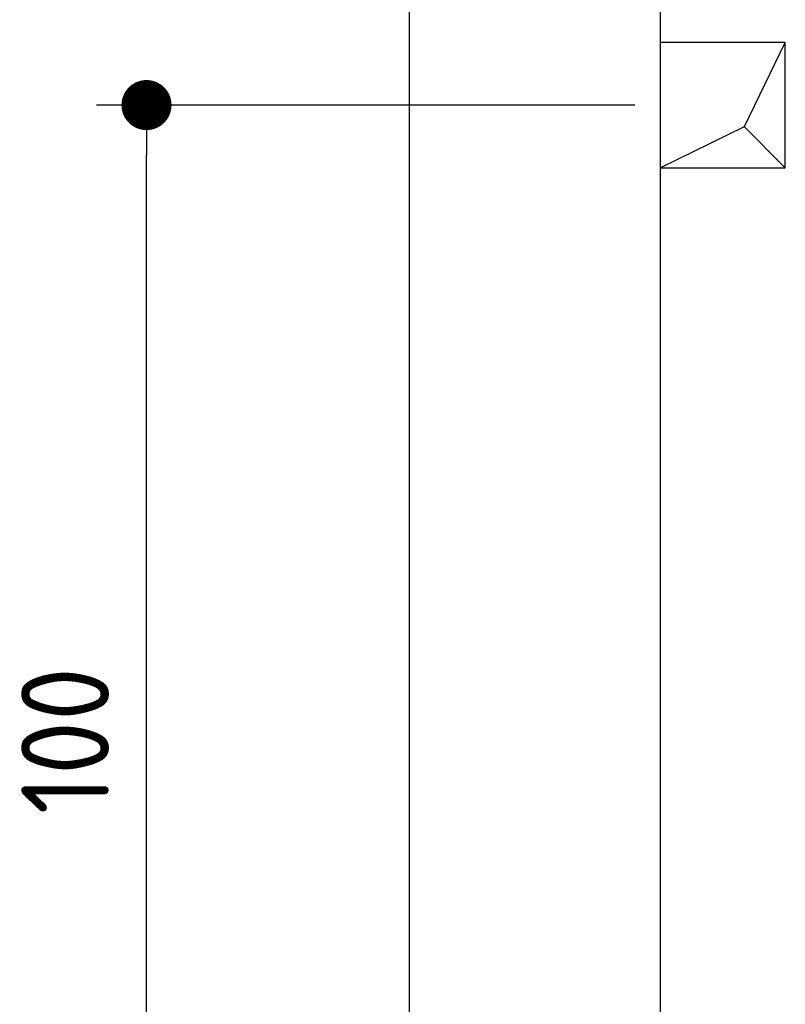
# Model space of a CAD drawing. Extents: x 562 to 7231, y 5767 to 12226.
# Tile 3 of 83: x 562 to 1173, y 8398 to 9184. Entities that reach past the tile are written whole.
import ezdxf

# ---------------------------------------------------------------- set-up
doc = ezdxf.new("R2010")
doc.units = 0
doc.layers.get('0').update_dxf_attribs({"linetype": 'CONTINUOUS'})
doc.layers.add('4', color=3, linetype='CONTINUOUS')
doc.layers.add('BREAKTHROUGH', color=1, linetype='CONTINUOUS')
doc.styles.get("Standard").update_dxf_attribs({"font": 'ISOCP.SHX'})
doc.dimstyles.get("Standard").update_dxf_attribs({"dimtxt": 50, "dimasz": 100, "dimexe": 0.18, "dimexo": 0.0625, "dimgap": 15, "dimtad": 1, "dimlfac": 0.1, "dimzin": 0, "dimcen": 0.09, "dimazin": 3, "dimtfac": 1, "dimtofl": 0, "dimtmove": 0, "dimatfit": 3})

# ---------------------------------------------------------------- blocks, each defined once
blk = doc.blocks.new('PUNKT')
at = {"layer": '4', "color": 0, "linetype": 'BYBLOCK'}
blk.add_line((-0.5, 0), (-1, 0), dxfattribs=at)
at = {"layer": '4', "color": 0, "linetype": 'BYBLOCK', "const_width": 0.5}
blk.add_lwpolyline([(-0.25, 0, 1), (0.25, 0, 1)], format="xyb", close=True, dxfattribs=at)
blk = doc.blocks.new('*U21')
at = {"layer": '4', "color": 2}
blk.add_text('100', height=70, rotation=90, dxfattribs=at).set_placement((632.77, 8549.37))
blk = doc.blocks.new('*D7')
at = {"layer": '4'}
for p, q in [((1052.77, 9115.9), (622.77, 9115.9)), ((662.77, 8155.9), (662.77, 9075.9)), ((852.77, 8115.9), (622.77, 8115.9))]:
    blk.add_line(p, q, dxfattribs=at)
blk.add_blockref('*U21', (0, 0))
at = {"layer": '4', "xscale": 40, "yscale": 40, "zscale": 40}
for p, rotation in [((662.77, 9115.9), 90), ((662.77, 8115.9), 270)]:
    blk.add_blockref('PUNKT', p, dxfattribs=dict(at, rotation=rotation))

msp = doc.modelspace()

# ---------------------------------------------------------------- linework, layer by layer
for p, q in [((872.775, 6015.902), (872.775, 11915.902)), ((1072.775, 11715.902), (1072.775, 6265.902))]:
    msp.add_line(p, q)
at = {"layer": 'BREAKTHROUGH'}
for p, q in [((1140.148, 9098.855), (1172.775, 9165.902)), ((1072.775, 9065.902), (1140.148, 9098.855)), ((1139.929, 9098.748), (1172.775, 9065.902))]:
    msp.add_line(p, q, dxfattribs=at)
msp.add_lwpolyline([(1172.775, 9165.902), (1072.775, 9165.902), (1072.775, 9065.902), (1172.775, 9065.902)], close=True, dxfattribs=at)

# ---------------------------------------------------------------- dimensions: what is measured, and where the dimension line sits
at = {"layer": '4'}
dim = msp.add_linear_dim(base=(662.772, 9115.902), p1=(872.775, 8115.902), p2=(1072.775, 9115.902), angle=90, dimstyle='Standard', dxfattribs=at)
dim.commit()
dim.dimension.update_dxf_attribs({"geometry": '*D7', "text_midpoint": (597.772, 8615.902)})

doc.saveas('drawing.dxf')
